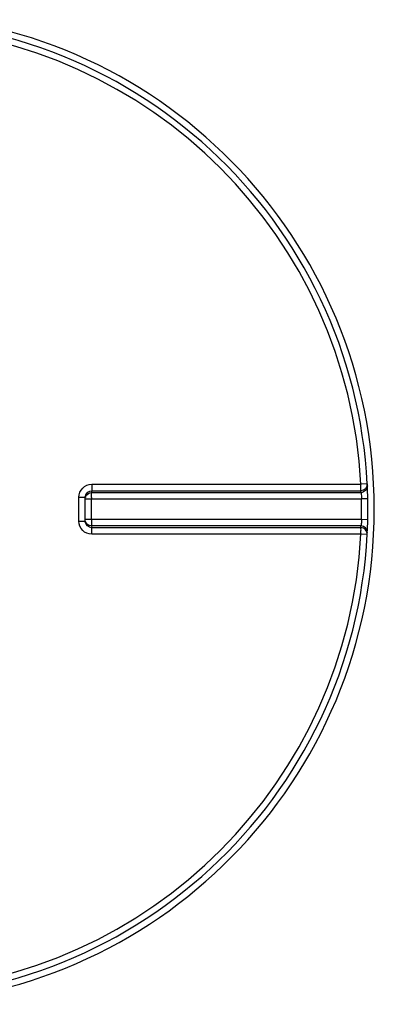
# Model space of a CAD drawing. Header units: millimetres. Extents: x 0 to 297, y 0 to 210.
# Tile 6 of 35: x 54 to 58, y 81 to 92. Entities that reach past the tile are written whole.
import ezdxf

# ---------------------------------------------------------------- set-up
doc = ezdxf.new("R2010")
doc.units = ezdxf.units.MM
doc.header["$LTSCALE"] = 16.335
doc.layers.get('0').update_dxf_attribs({"linetype": 'CONTINUOUS'})
doc.layers.add('01_GLOBAL', color=7, linetype='CONTINUOUS')

msp = doc.modelspace()

# ---------------------------------------------------------------- linework, layer by layer
at = {"color": 9, "linetype": 'Continuous'}
for p, q in [((54.737, 86.862), (57.878, 86.862)), ((55.72, 86.862), (55.8, 86.862)), ((57.951, 86.866), (57.878, 86.862)), ((54.736, 86.787), (54.734, 86.766)), ((54.734, 86.766), (57.877, 86.766)), ((54.736, 86.787), (57.876, 86.787)), ((54.587, 86.711), (54.661, 86.711)), ((54.587, 86.43), (54.587, 86.711)), ((54.661, 86.692), (57.884, 86.692)), ((54.733, 86.449), (54.733, 86.692)), ((57.957, 86.693), (57.884, 86.692)), ((54.587, 86.43), (54.661, 86.43)), ((57.884, 86.449), (54.661, 86.449)), ((54.734, 86.375), (54.736, 86.354)), ((57.877, 86.375), (54.734, 86.375)), ((57.957, 86.448), (57.884, 86.449)), ((57.876, 86.354), (54.736, 86.354)), ((57.878, 86.279), (54.737, 86.279)), ((57.878, 86.279), (57.75, 86.279)), ((57.951, 86.275), (57.878, 86.279))]:
    msp.add_line(p, q, dxfattribs=at)
at = {"color": 7, "linetype": 'Continuous'}
for p, q in [((54.661, 86.717), (54.661, 86.718)), ((54.661, 86.711), (54.661, 86.717)), ((54.661, 86.43), (54.661, 86.711)), ((54.661, 86.424), (54.661, 86.43)), ((54.661, 86.423), (54.661, 86.424))]:
    msp.add_line(p, q, dxfattribs=at)
at = {"color": 9, "linetype": 'Continuous'}
for points in [[(54.737, 86.862), (54.84, 86.862), (54.94, 86.862), (55.037, 86.862), (55.13, 86.862), (55.219, 86.862), (55.307, 86.862), (55.392, 86.862), (55.476, 86.862), (55.558, 86.862)], [(55.881, 86.862), (55.962, 86.862), (56.044, 86.862)], [(56.126, 86.862), (56.21, 86.862), (56.295, 86.862), (56.382, 86.862), (56.47, 86.862), (56.561, 86.862), (56.654, 86.862), (56.75, 86.862), (56.848, 86.862), (56.95, 86.862), (57.054, 86.862), (57.162, 86.862), (57.273, 86.862), (57.387, 86.862), (57.505, 86.862), (57.626, 86.862), (57.75, 86.862)], [(55.219, 86.279), (55.129, 86.279), (55.036, 86.279), (54.94, 86.279), (54.84, 86.279), (54.737, 86.279)], [(55.475, 86.279), (55.391, 86.279), (55.306, 86.279)], [(57.387, 86.279), (57.273, 86.279), (57.162, 86.279), (57.054, 86.279), (56.949, 86.279), (56.848, 86.279), (56.749, 86.279), (56.654, 86.279), (56.56, 86.279), (56.47, 86.279), (56.381, 86.279), (56.294, 86.279), (56.209, 86.279), (56.126, 86.279), (56.043, 86.279)]]:
    msp.add_lwpolyline(points, dxfattribs=at)
at = {"color": 7, "linetype": 'Continuous'}
msp.add_arc((52.258, 86.571), 5.7, 181.5077, 178.4922, dxfattribs=at)
at = {"color": 9, "linetype": 'Continuous'}
for centre, radius, start, end in [((52.258, 86.571), 5.627, 2.9675, 87.0325), ((54.739, 86.71), 0.0787, 169.9788, 174.5832), ((54.74, 86.71), 0.0797, 165.1861, 169.982), ((54.736, 86.691), 0.077, 157.421, 164.6592), ((54.736, 86.691), 0.077, 150.1861, 157.4348), ((52.259, 86.496), 5.625, 2.7532, 2.9681), ((54.735, 86.691), 0.0756, 164.6659, 168.0155), ((61.02, 86.692), 6.287, 179.8516, 179.9994), ((52.261, 86.571), 5.624, 358.7642, 1.2358), ((61.02, 86.449), 6.287, 180.0006, 180.1508), ((52.259, 86.645), 5.625, 357.0319, 357.2468), ((52.258, 86.571), 5.627, 272.9675, 357.0325)]:
    msp.add_arc(centre, radius, start, end, dxfattribs=at)
for points, knots in [([(54.587, 86.711), (54.587, 86.749), (54.618, 86.829), (54.698, 86.862), (54.737, 86.862)], [0, 0, 0, 0, 0.500171, 1, 1, 1, 1]), ([(54.737, 86.862), (54.737, 86.853), (54.736, 86.828), (54.737, 86.803), (54.736, 86.787)], [0, 0, 0, 0, 0.353802, 1, 1, 1, 1]), ([(57.951, 86.866), (57.952, 86.846), (57.937, 86.804), (57.896, 86.787), (57.876, 86.787)], [0, 0, 0, 0, 0.498597, 1, 1, 1, 1]), ([(57.876, 86.787), (57.877, 86.79), (57.877, 86.815), (57.878, 86.84), (57.878, 86.862)], [0, 0, 0, 0, 0.109199, 1, 1, 1, 1]), ([(57.952, 86.844), (57.953, 86.825), (57.937, 86.783), (57.897, 86.766), (57.877, 86.766)], [0, 0, 0, 0, 0.498599, 1, 1, 1, 1]), ([(54.733, 86.708), (54.733, 86.715), (54.734, 86.735), (54.733, 86.754), (54.734, 86.766)], [0, 0, 0, 0, 0.367736, 1, 1, 1, 1]), ([(57.877, 86.766), (57.878, 86.764), (57.881, 86.739), (57.883, 86.714), (57.884, 86.692)], [0, 0, 0, 0, 0.109901, 1, 1, 1, 1]), ([(54.737, 86.279), (54.698, 86.279), (54.618, 86.312), (54.587, 86.392), (54.587, 86.43)], [0, 0, 0, 0, 0.499829, 1, 1, 1, 1]), ([(54.733, 86.433), (54.733, 86.426), (54.734, 86.406), (54.733, 86.387), (54.734, 86.375)], [0, 0, 0, 0, 0.367922, 1, 1, 1, 1]), ([(57.884, 86.449), (57.884, 86.441), (57.882, 86.416), (57.882, 86.39), (57.877, 86.375)], [0, 0, 0, 0, 0.349353, 1, 1, 1, 1]), ([(57.952, 86.297), (57.953, 86.316), (57.937, 86.358), (57.897, 86.375), (57.877, 86.375)], [0, 0, 0, 0, 0.498599, 1, 1, 1, 1]), ([(54.737, 86.279), (54.737, 86.288), (54.736, 86.313), (54.737, 86.338), (54.736, 86.354)], [0, 0, 0, 0, 0.353799, 1, 1, 1, 1]), ([(57.951, 86.275), (57.952, 86.295), (57.937, 86.337), (57.896, 86.354), (57.876, 86.354)], [0, 0, 0, 0, 0.498501, 1, 1, 1, 1]), ([(57.878, 86.279), (57.878, 86.288), (57.877, 86.313), (57.879, 86.338), (57.876, 86.354)], [0, 0, 0, 0, 0.353705, 1, 1, 1, 1])]:
    msp.add_open_spline(points, degree=3, knots=knots, dxfattribs=at)
for points in [[(54.663, 86.73), (54.671, 86.76), (54.705, 86.787), (54.736, 86.787)], [(54.669, 86.729), (54.682, 86.751), (54.709, 86.766), (54.734, 86.766)], [(54.734, 86.375), (54.703, 86.375), (54.667, 86.404), (54.661, 86.434)], [(54.736, 86.354), (54.702, 86.354), (54.664, 86.389), (54.661, 86.423)]]:
    msp.add_open_spline(points, degree=3, dxfattribs=at)
at = {"layer": '01_GLOBAL', "color": 7, "linetype": 'Continuous'}
msp.add_arc((52.258, 86.571), 5.775, 181.4884, 178.5116, dxfattribs=at)

doc.saveas('drawing.dxf')
